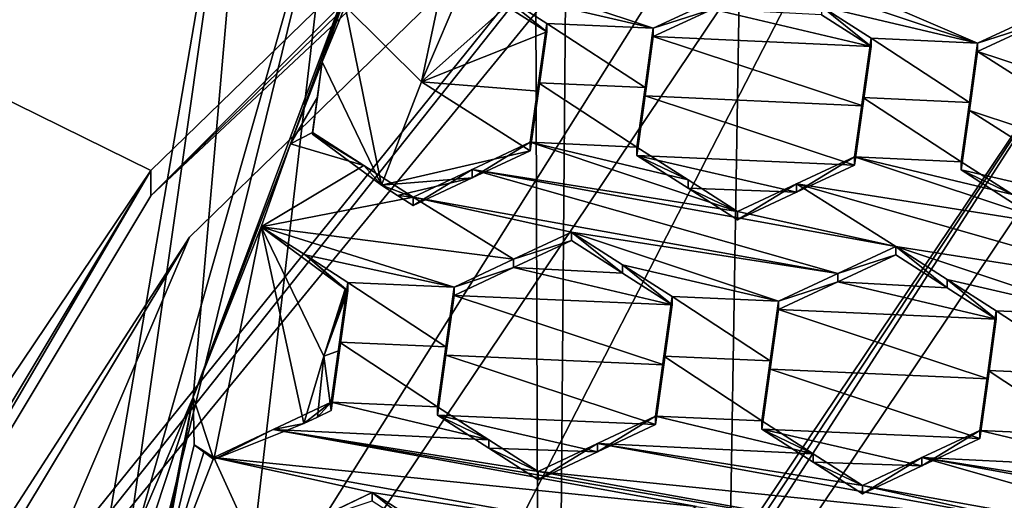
# Model space of a CAD drawing. Header units: metres. Extents: x -28 to 28, y -243 to 28.
# Tile 33 of 147: x -7.587 to -5.571, y -220.111 to -219.127. Entities that reach past the tile are written whole.
import ezdxf

# ---------------------------------------------------------------- set-up
doc = ezdxf.new("R2010")
doc.units = ezdxf.units.M
doc.layers.add('solid_10661043', color=7, linetype='CONTINUOUS')

msp = doc.modelspace()

# ---------------------------------------------------------------- linework, layer by layer
at = {"layer": 'solid_10661043'}
for points in [[(-8.796749, -239.850555, 149.604691), (-7.076779, -32.296349, 120.462425), (-10.953393, -30.718679, 120.170097)], [(-8.883803, -234.662857, 145.140564), (-9.640027, -31.808626, 116.613411), (-4.885979, -33.363503, 116.919937)], [(-8.796749, -239.850555, 149.604691), (-6.468189, -240.147827, 149.682373), (-7.076779, -32.296349, 120.462425)], [(-6.468189, -240.147827, 149.682373), (-2.982479, -33.177227, 120.627815), (-7.076779, -32.296349, 120.462425)], [(-6.468189, -240.147827, 149.682373), (0, -240.141998, 149.723801), (-2.982479, -33.177227, 120.627815)], [(-7.844851, -235.373428, 145.262589), (-8.883803, -234.662857, 145.140564), (-4.885979, -33.363503, 116.919937)], [(-6.610481, -235.649948, 145.324188), (-7.844851, -235.373428, 145.262589), (-4.885979, -33.363503, 116.919937)], [(-3.305357, -235.757614, 145.381073), (-6.610481, -235.649948, 145.324188), (-4.885979, -33.363503, 116.919937)], [(-11.355526, -223.03804, 136.270813), (-6.028765, -216.405304, 134.349167), (-11.453786, -208.963531, 132.502228)], [(-10.975, -220.152939, 119.273575), (-6.575505, -215.061996, 117.909462), (-8.696975, -218.756622, 118.191139)], [(-9.655563, -215.883743, 126.221199), (-6.575505, -215.061996, 117.909462), (-10.975, -220.152939, 119.273575)], [(-11.355526, -223.03804, 136.270813), (-7.12474, -218.511475, 134.943222), (-6.028765, -216.405304, 134.349167)], [(-5.652492, -217.817963, 117.939621), (-7.318684, -219.435486, 118.373039), (-8.696975, -218.756622, 118.191139)], [(-7.318685, -219.487244, 118.179855), (-7.318684, -219.435486, 118.373039), (-5.652492, -217.817963, 117.939621)], [(-7.318685, -219.487244, 118.179855), (-5.652492, -217.817963, 117.939621), (-5.652492, -217.86972, 117.746437)], [(-7.318685, -219.487244, 118.179855), (-5.652492, -217.86972, 117.746437), (-5.637803, -217.912552, 117.684898)], [(-5.637803, -217.912552, 117.684898), (-8.476583, -221.486069, 118.642418), (-8.50496, -221.460464, 118.708572)], [(-7.318685, -219.487244, 118.179855), (-5.637803, -217.912552, 117.684898), (-8.50496, -221.460464, 118.708572)], [(-5.637803, -217.912552, 117.684898), (-5.602021, -217.980042, 117.67247), (-8.476583, -221.486069, 118.642418)], [(-7.239349, -219.57193, 118.099014), (-5.602021, -217.980042, 117.67247), (-8.58188, -222.716446, 118.941582)], [(-5.591261, -218.268219, 117.749687), (-8.58188, -222.716446, 118.941582), (-5.602021, -217.980042, 117.67247)], [(-7.239349, -219.57193, 118.099014), (-8.476583, -221.486069, 118.642418), (-5.602021, -217.980042, 117.67247)], [(-5.591261, -218.268219, 117.749687), (-8.13539, -223.202301, 117.590561), (-8.58188, -222.716446, 118.941582)], [(-5.591261, -218.268219, 117.749687), (-5.300373, -218.985519, 116.46067), (-8.13539, -223.202301, 117.590561)], [(-6.938918, -218.743362, 134.979416), (-7.5, -220.705795, 135.329605), (-7.098173, -218.366455, 134.702774)], [(-7.231935, -219.899292, 130.661804), (-7.098173, -218.366455, 134.702774), (-7.5, -220.705795, 135.329605)], [(-7.231935, -219.899292, 130.661804), (-6.832017, -218.830139, 130.375336), (-7.098173, -218.366455, 134.702774)], [(-11.355526, -223.03804, 136.270813), (-7.457942, -220.850571, 135.579025), (-7.12474, -218.511475, 134.943222)], [(-7.12474, -218.511475, 134.943222), (-7.457942, -220.850571, 135.579025), (-6.938918, -218.743362, 134.979416)], [(-7.318684, -219.435486, 118.373039), (-8.62681, -221.377167, 118.893311), (-8.696975, -218.756622, 118.191139)], [(-6.938918, -218.743362, 134.979416), (-7.20031, -220.990677, 135.587311), (-7.5, -220.705795, 135.329605)], [(-7.457942, -220.850571, 135.579025), (-7.20031, -220.990677, 135.587311), (-6.938918, -218.743362, 134.979416)], [(-7.032395, -219.380966, 130.522919), (-6.832017, -218.830139, 130.375336), (-7.231935, -219.899292, 130.661804)], [(-7.032395, -219.380966, 130.522919), (-6.967452, -219.212784, 130.477859), (-6.832017, -218.830139, 130.375336)], [(-6.920612, -219.098831, 130.447327), (-6.832017, -218.830139, 130.375336), (-6.967452, -219.212784, 130.477859)], [(-5.588549, -218.936752, 130.802277), (-4.840044, -219.150452, 131.127914), (-5.469349, -218.882126, 130.815399)], [(-6.252801, -218.905609, 130.580597), (-5.625189, -219.174805, 130.892563), (-5.50428, -219.119064, 130.907089)], [(-6.049427, -219.033279, 130.69873), (-5.625189, -219.174805, 130.892563), (-6.252801, -218.905609, 130.580597)], [(-5.588549, -218.936752, 130.802277), (-5.385159, -219.06427, 130.920914), (-4.960921, -219.205856, 131.114548)], [(-5.588549, -218.936752, 130.802277), (-4.960921, -219.205856, 131.114548), (-4.840044, -219.150452, 131.127914)], [(-5.300373, -218.985519, 116.46067), (-8.100316, -223.22435, 117.544586), (-8.13539, -223.202301, 117.590561)], [(-5.300373, -218.985519, 116.46067), (-8.043475, -223.244019, 117.530037), (-8.100316, -223.22435, 117.544586)], [(-5.300373, -218.985519, 116.46067), (-5.242968, -219.076813, 116.413437), (-8.043475, -223.244019, 117.530037)], [(-6.713695, -219.002777, 130.474625), (-6.289457, -219.144302, 130.668488), (-6.16854, -219.088318, 130.683929)], [(-6.608927, -219.069672, 130.535599), (-6.289457, -219.144302, 130.668488), (-6.713695, -219.002777, 130.474625)], [(-6.764223, -219.253799, 130.488846), (-6.713695, -219.016037, 130.42514), (-6.920612, -219.098831, 130.447327)], [(-6.764223, -219.253799, 130.488846), (-6.675147, -219.044617, 130.4328), (-6.713695, -219.016037, 130.42514)], [(-6.764223, -219.253799, 130.488846), (-6.590217, -219.098816, 130.4823), (-6.675147, -219.044617, 130.4328)], [(-5.944675, -219.100082, 130.759964), (-5.625189, -219.174805, 130.892563), (-6.049427, -219.033279, 130.69873)], [(-5.242968, -219.076813, 116.413437), (8.043475, -227.407623, 118.645668), (-8.043475, -223.244019, 117.530037)], [(-6.608927, -219.069672, 130.535599), (-6.507575, -219.134384, 130.594543), (-6.289457, -219.144302, 130.668488)], [(-6.608927, -219.069672, 130.535599), (-6.507575, -219.151566, 130.530426), (-6.507575, -219.134384, 130.594543)], [(-6.590217, -219.098816, 130.4823), (-6.507575, -219.151566, 130.530426), (-6.608927, -219.069672, 130.535599)], [(-6.920612, -219.098831, 130.447327), (-6.967452, -219.212784, 130.477859), (-6.846274, -219.465668, 130.545624)], [(-6.764223, -219.253799, 130.488846), (-6.920612, -219.098831, 130.447327), (-6.846274, -219.465668, 130.545624)], [(-6.764223, -219.253799, 130.488846), (-6.507575, -219.151566, 130.530426), (-6.590217, -219.098816, 130.4823)], [(-6.16854, -219.105438, 130.620041), (-6.16854, -219.088318, 130.683929), (-6.289457, -219.144302, 130.668488)], [(-6.289457, -219.161453, 130.604523), (-6.16854, -219.105438, 130.620041), (-6.289457, -219.144302, 130.668488)], [(-5.843307, -219.181793, 130.755554), (-6.16854, -219.105438, 130.620041), (-6.289457, -219.161453, 130.604523)], [(-5.944661, -219.117157, 130.696243), (-6.16854, -219.105438, 130.620041), (-5.843307, -219.181793, 130.755554)], [(-5.843307, -219.164734, 130.819183), (-5.625189, -219.174805, 130.892563), (-5.944675, -219.100082, 130.759964)], [(-5.843307, -219.181793, 130.755554), (-5.843307, -219.164734, 130.819183), (-5.944675, -219.100082, 130.759964)], [(-5.944661, -219.117157, 130.696243), (-5.843307, -219.181793, 130.755554), (-5.944675, -219.100082, 130.759964)], [(-5.504279, -219.136047, 130.843689), (-5.50428, -219.119064, 130.907089), (-5.625189, -219.174805, 130.892563)], [(-6.524527, -219.273132, 130.574234), (-6.524527, -219.255966, 130.638321), (-6.507575, -219.134384, 130.594543)], [(-6.306409, -219.265793, 130.712585), (-6.507575, -219.134384, 130.594543), (-6.524527, -219.255966, 130.638321)], [(-6.507575, -219.151566, 130.530426), (-6.524527, -219.273132, 130.574234), (-6.507575, -219.134384, 130.594543)], [(-6.306409, -219.265793, 130.712585), (-6.289457, -219.144302, 130.668488), (-6.507575, -219.134384, 130.594543)], [(-6.306409, -219.265793, 130.712585), (-6.289457, -219.161453, 130.604523), (-6.289457, -219.144302, 130.668488)], [(-5.625189, -219.191818, 130.829086), (-5.504279, -219.136047, 130.843689), (-5.625189, -219.174805, 130.892563)], [(-5.195994, -219.333481, 131.024918), (-5.504279, -219.136047, 130.843689), (-5.625189, -219.191818, 130.829086)], [(-6.764223, -219.253799, 130.488846), (-6.524527, -219.273132, 130.574234), (-6.507575, -219.151566, 130.530426)], [(-6.306409, -219.282928, 130.648651), (-6.289457, -219.161453, 130.604523), (-6.306409, -219.265793, 130.712585)], [(-5.86026, -219.303085, 130.8004), (-6.289457, -219.161453, 130.604523), (-6.306409, -219.282928, 130.648651)], [(-5.86026, -219.303085, 130.8004), (-5.843307, -219.181793, 130.755554), (-6.289457, -219.161453, 130.604523)], [(-5.86026, -219.303085, 130.8004), (-5.843307, -219.164734, 130.819183), (-5.843307, -219.181793, 130.755554)], [(-5.86026, -219.303085, 130.8004), (-5.86026, -219.286041, 130.863998), (-5.843307, -219.164734, 130.819183)], [(-5.642143, -219.296005, 130.937775), (-5.843307, -219.164734, 130.819183), (-5.86026, -219.286041, 130.863998)], [(-5.642143, -219.296005, 130.937775), (-5.625189, -219.174805, 130.892563), (-5.843307, -219.164734, 130.819183)], [(-5.642143, -219.296005, 130.937775), (-5.625189, -219.191818, 130.829086), (-5.625189, -219.174805, 130.892563)], [(-5.642143, -219.313004, 130.874344), (-5.212951, -219.454681, 131.070221), (-5.625189, -219.191818, 130.829086)], [(-5.642143, -219.296005, 130.937775), (-5.642143, -219.313004, 130.874344), (-5.625189, -219.191818, 130.829086)], [(-5.195994, -219.333481, 131.024918), (-5.625189, -219.191818, 130.829086), (-5.212951, -219.454681, 131.070221)], [(-7.032395, -219.380966, 130.522919), (-6.977542, -219.285324, 130.503311), (-6.967452, -219.212784, 130.477859)], [(-6.967452, -219.212784, 130.477859), (-6.987637, -219.360886, 130.517548), (-6.846274, -219.465668, 130.545624)], [(-6.967452, -219.212784, 130.477859), (-6.987637, -219.357941, 130.528534), (-6.987637, -219.360886, 130.517548)], [(-6.967452, -219.212784, 130.477859), (-6.977542, -219.285324, 130.503311), (-6.987637, -219.357941, 130.528534)], [(-6.764223, -219.253799, 130.488846), (-6.846274, -219.465668, 130.545624), (-6.541487, -219.394958, 130.61734)], [(-6.764223, -219.253799, 130.488846), (-6.541487, -219.394958, 130.61734), (-6.524527, -219.273132, 130.574234)], [(-6.541487, -219.394958, 130.61734), (-6.541487, -219.377792, 130.681412), (-6.524527, -219.255966, 130.638321)], [(-6.323369, -219.387543, 130.755966), (-6.524527, -219.255966, 130.638321), (-6.541487, -219.377792, 130.681412)], [(-6.524527, -219.273132, 130.574234), (-6.541487, -219.394958, 130.61734), (-6.524527, -219.255966, 130.638321)], [(-6.306409, -219.265793, 130.712585), (-6.524527, -219.255966, 130.638321), (-6.323369, -219.387543, 130.755966)], [(-6.306409, -219.282928, 130.648651), (-6.306409, -219.265793, 130.712585), (-6.323369, -219.387543, 130.755966)], [(-7.032395, -219.380966, 130.522919), (-6.987637, -219.357941, 130.528534), (-6.977542, -219.285324, 130.503311)], [(-6.323369, -219.404663, 130.692062), (-6.306409, -219.282928, 130.648651), (-6.323369, -219.387543, 130.755966)], [(-5.877219, -219.424622, 130.844513), (-6.306409, -219.282928, 130.648651), (-6.323369, -219.404663, 130.692062)], [(-5.86026, -219.303085, 130.8004), (-6.306409, -219.282928, 130.648651), (-5.877219, -219.424622, 130.844513)], [(-5.877219, -219.407593, 130.908081), (-5.659101, -219.41745, 130.982224), (-5.86026, -219.286041, 130.863998)], [(-5.877219, -219.424622, 130.844513), (-5.877219, -219.407593, 130.908081), (-5.86026, -219.286041, 130.863998)], [(-5.86026, -219.303085, 130.8004), (-5.877219, -219.424622, 130.844513), (-5.86026, -219.286041, 130.863998)], [(-5.642143, -219.296005, 130.937775), (-5.86026, -219.286041, 130.863998), (-5.659101, -219.41745, 130.982224)], [(-5.642143, -219.296005, 130.937775), (-5.659101, -219.41745, 130.982224), (-5.642143, -219.313004, 130.874344)], [(-5.642143, -219.313004, 130.874344), (-5.659101, -219.434448, 130.918808), (-5.331826, -219.509781, 131.054825)], [(-5.659101, -219.41745, 130.982224), (-5.659101, -219.434448, 130.918808), (-5.642143, -219.313004, 130.874344)], [(-5.642143, -219.313004, 130.874344), (-5.331826, -219.509781, 131.054825), (-5.212951, -219.454681, 131.070221)], [(-7.032395, -219.380966, 130.522919), (-6.882766, -219.425079, 130.588898), (-6.987637, -219.357941, 130.528534)], [(-6.987637, -219.360886, 130.517548), (-6.987637, -219.357941, 130.528534), (-6.882766, -219.425079, 130.588898)], [(-6.987637, -219.360886, 130.517548), (-6.882766, -219.425079, 130.588898), (-6.846274, -219.465668, 130.545624)], [(-7.092988, -219.550659, 130.56839), (-7.032395, -219.380966, 130.522919), (-7.231935, -219.899292, 130.661804)], [(-7.092988, -219.550659, 130.56839), (-6.882766, -219.425079, 130.588898), (-7.032395, -219.380966, 130.522919)], [(-6.660429, -219.433304, 130.664581), (-6.11725, -219.519363, 130.875061), (-6.541487, -219.377792, 130.681412)], [(-6.660428, -219.450485, 130.600449), (-6.660429, -219.433304, 130.664581), (-6.541487, -219.377792, 130.681412)], [(-6.660428, -219.450485, 130.600449), (-6.541487, -219.377792, 130.681412), (-6.541487, -219.394958, 130.61734)], [(-6.218311, -219.454727, 130.816696), (-6.323369, -219.387543, 130.755966), (-6.541487, -219.377792, 130.681412)], [(-6.218311, -219.454727, 130.816696), (-6.541487, -219.377792, 130.681412), (-6.11725, -219.519363, 130.875061)], [(-6.218311, -219.454727, 130.816696), (-6.323369, -219.404663, 130.692062), (-6.323369, -219.387543, 130.755966)], [(-6.660428, -219.450485, 130.600449), (-6.541487, -219.394958, 130.61734), (-6.846274, -219.465668, 130.545624)], [(-6.218324, -219.471817, 130.752884), (-6.323369, -219.404663, 130.692062), (-6.218311, -219.454727, 130.816696)], [(-5.996122, -219.479965, 130.828278), (-6.323369, -219.404663, 130.692062), (-6.218324, -219.471817, 130.752884)], [(-5.996122, -219.479965, 130.828278), (-5.877219, -219.424622, 130.844513), (-6.323369, -219.404663, 130.692062)], [(-5.996123, -219.462906, 130.891922), (-5.452982, -219.549133, 131.101883), (-5.877219, -219.407593, 130.908081)], [(-5.996122, -219.479965, 130.828278), (-5.996123, -219.462906, 130.891922), (-5.877219, -219.407593, 130.908081)], [(-5.996122, -219.479965, 130.828278), (-5.877219, -219.407593, 130.908081), (-5.877219, -219.424622, 130.844513)], [(-5.877219, -219.407593, 130.908081), (-5.452982, -219.549133, 131.101883), (-5.554008, -219.484589, 131.043259)], [(-5.877219, -219.407593, 130.908081), (-5.554008, -219.484589, 131.043259), (-5.659101, -219.41745, 130.982224)], [(-7.092988, -219.550659, 130.56839), (-6.781518, -219.489914, 130.64711), (-6.882766, -219.425079, 130.588898)], [(-6.882766, -219.425079, 130.588898), (-6.781518, -219.489914, 130.64711), (-6.846274, -219.465668, 130.545624)], [(-5.659101, -219.41745, 130.982224), (-5.554008, -219.484589, 131.043259), (-5.659101, -219.434448, 130.918808)], [(-7.318684, -219.435486, 118.373039), (-8.50496, -221.408707, 118.901764), (-8.62681, -221.377167, 118.893311)], [(-7.318684, -219.435486, 118.373039), (-8.50496, -221.460464, 118.708572), (-8.50496, -221.408707, 118.901764)], [(-7.318685, -219.487244, 118.179855), (-8.50496, -221.460464, 118.708572), (-7.318684, -219.435486, 118.373039)], [(-6.660429, -219.433304, 130.664581), (-6.781518, -219.507111, 130.582901), (-6.781518, -219.489914, 130.64711)], [(-6.660428, -219.450485, 130.600449), (-6.781518, -219.507111, 130.582901), (-6.660429, -219.433304, 130.664581)], [(-6.660429, -219.433304, 130.664581), (-6.781518, -219.489914, 130.64711), (-5.91184, -219.64653, 130.991791)], [(-6.660429, -219.433304, 130.664581), (-5.91184, -219.64653, 130.991791), (-5.793028, -219.591064, 131.008636)], [(-6.660429, -219.433304, 130.664581), (-5.793028, -219.591064, 131.008636), (-6.11725, -219.519363, 130.875061)], [(-5.659101, -219.434448, 130.918808), (-5.554027, -219.501541, 130.979935), (-5.331826, -219.509781, 131.054825)], [(-5.554008, -219.484589, 131.043259), (-5.554027, -219.501541, 130.979935), (-5.659101, -219.434448, 130.918808)], [(-6.660428, -219.450485, 130.600449), (-6.846274, -219.465668, 130.545624), (-6.813715, -219.486496, 130.564362)], [(-6.781518, -219.489914, 130.64711), (-6.813715, -219.486496, 130.564362), (-6.846274, -219.465668, 130.545624)], [(-6.660428, -219.450485, 130.600449), (-6.813715, -219.486496, 130.564362), (-6.781518, -219.507111, 130.582901)], [(-6.218324, -219.471817, 130.752884), (-6.218311, -219.454727, 130.816696), (-6.11725, -219.519363, 130.875061)], [(-5.996123, -219.462906, 130.891922), (-6.11725, -219.519363, 130.875061), (-5.793028, -219.591064, 131.008636)], [(-5.996123, -219.462906, 130.891922), (-6.11725, -219.536438, 130.81134), (-6.11725, -219.519363, 130.875061)], [(-5.996122, -219.479965, 130.828278), (-6.11725, -219.536438, 130.81134), (-5.996123, -219.462906, 130.891922)], [(-5.996123, -219.462906, 130.891922), (-5.247527, -219.676117, 131.219177), (-5.452982, -219.549133, 131.101883)], [(-5.996123, -219.462906, 130.891922), (-5.793028, -219.591064, 131.008636), (-5.247527, -219.676117, 131.219177)], [(-6.781518, -219.489914, 130.64711), (-6.781518, -219.507111, 130.582901), (-6.813715, -219.486496, 130.564362)], [(-6.11725, -219.536438, 130.81134), (-6.218324, -219.471817, 130.752884), (-6.11725, -219.519363, 130.875061)], [(-5.996122, -219.479965, 130.828278), (-6.218324, -219.471817, 130.752884), (-6.11725, -219.536438, 130.81134)], [(-7.092988, -219.550659, 130.56839), (-6.576159, -219.617233, 130.763336), (-6.781518, -219.489914, 130.64711)], [(-6.457297, -219.561584, 130.780777), (-6.781518, -219.489914, 130.64711), (-6.576159, -219.617233, 130.763336)], [(-5.91184, -219.64653, 130.991791), (-6.781518, -219.489914, 130.64711), (-6.457297, -219.561584, 130.780777)], [(-7.189388, -220.0271, 130.69606), (-7.092988, -219.550659, 130.56839), (-7.231935, -219.899292, 130.661804)], [(-7.189388, -220.0271, 130.69606), (-7.005517, -219.953522, 130.676346), (-7.092988, -219.550659, 130.56839)], [(-7.092988, -219.550659, 130.56839), (-6.697328, -219.674042, 130.745224), (-6.576159, -219.617233, 130.763336)], [(-7.002913, -219.608414, 130.619904), (-6.697328, -219.674042, 130.745224), (-7.092988, -219.550659, 130.56839)], [(-6.964558, -219.815521, 130.639359), (-6.920686, -219.67836, 130.602615), (-7.092988, -219.550659, 130.56839)], [(-7.002913, -219.608414, 130.619904), (-7.092988, -219.550659, 130.56839), (-6.920686, -219.67836, 130.602615)], [(-7.005517, -219.953522, 130.676346), (-6.964558, -219.815521, 130.639359), (-7.092988, -219.550659, 130.56839)], [(-6.457297, -219.57872, 130.716827), (-6.457297, -219.561584, 130.780777), (-6.576159, -219.617233, 130.763336)], [(-6.352279, -219.628845, 130.84111), (-6.03306, -219.703232, 130.974197), (-6.457297, -219.561584, 130.780777)], [(-5.91184, -219.64653, 130.991791), (-6.457297, -219.561584, 130.780777), (-6.03306, -219.703232, 130.974197)], [(-6.352284, -219.64595, 130.777237), (-6.457297, -219.561584, 130.780777), (-6.457297, -219.57872, 130.716827)], [(-6.352284, -219.64595, 130.777237), (-6.352279, -219.628845, 130.84111), (-6.457297, -219.561584, 130.780777)], [(-7.239349, -219.57193, 118.099014), (-8.58188, -222.716446, 118.941582), (-8.407458, -221.511581, 118.618744)], [(-7.239349, -219.57193, 118.099014), (-8.407458, -221.511581, 118.618744), (-8.476583, -221.486069, 118.642418)], [(-6.576159, -219.634384, 130.69931), (-6.457297, -219.57872, 130.716827), (-6.576159, -219.617233, 130.763336)], [(-6.352284, -219.64595, 130.777237), (-6.457297, -219.57872, 130.716827), (-6.576159, -219.634384, 130.69931)], [(-7.002913, -219.608414, 130.619904), (-6.915445, -219.681732, 130.605606), (-6.915445, -219.664505, 130.669876)], [(-7.002913, -219.608414, 130.619904), (-6.915445, -219.664505, 130.669876), (-6.697328, -219.674042, 130.745224)], [(-7.002913, -219.608414, 130.619904), (-6.918065, -219.680038, 130.604111), (-6.915445, -219.681732, 130.605606)], [(-7.002913, -219.608414, 130.619904), (-6.920686, -219.67836, 130.602615), (-6.918065, -219.680038, 130.604111)], [(-5.91184, -219.64653, 130.991791), (-5.793028, -219.608078, 130.945175), (-5.793028, -219.591064, 131.008636)], [(-5.911839, -219.663559, 130.928253), (-5.793028, -219.608078, 130.945175), (-5.91184, -219.64653, 130.991791)], [(-5.911839, -219.663559, 130.928253), (-5.687788, -219.675385, 131.005997), (-5.793028, -219.608078, 130.945175)], [(-5.687788, -219.675385, 131.005997), (-5.6878, -219.658386, 131.069366), (-5.793028, -219.591064, 131.008636)], [(-5.368792, -219.732651, 131.202271), (-5.793028, -219.591064, 131.008636), (-5.6878, -219.658386, 131.069366)], [(-5.793028, -219.608078, 130.945175), (-5.687788, -219.675385, 131.005997), (-5.793028, -219.591064, 131.008636)], [(-5.247527, -219.676117, 131.219177), (-5.793028, -219.591064, 131.008636), (-5.368792, -219.732651, 131.202271)], [(-6.576159, -219.634384, 130.69931), (-6.576159, -219.617233, 130.763336), (-6.697328, -219.674042, 130.745224)], [(-6.352284, -219.64595, 130.777237), (-6.251177, -219.710709, 130.835327), (-6.352279, -219.628845, 130.84111)], [(-6.251177, -219.693619, 130.899094), (-6.03306, -219.703232, 130.974197), (-6.352279, -219.628845, 130.84111)], [(-6.251177, -219.710709, 130.835327), (-6.251177, -219.693619, 130.899094), (-6.352279, -219.628845, 130.84111)], [(-6.697328, -219.691223, 130.681122), (-6.576159, -219.634384, 130.69931), (-6.697328, -219.674042, 130.745224)], [(-6.251177, -219.710709, 130.835327), (-6.576159, -219.634384, 130.69931), (-6.697328, -219.691223, 130.681122)], [(-6.352284, -219.64595, 130.777237), (-6.576159, -219.634384, 130.69931), (-6.251177, -219.710709, 130.835327)], [(-5.911839, -219.663559, 130.928253), (-5.91184, -219.64653, 130.991791), (-6.03306, -219.703232, 130.974197)], [(-6.932395, -219.80423, 130.645844), (-6.932395, -219.787018, 130.710083), (-6.915445, -219.664505, 130.669876)], [(-6.714277, -219.796494, 130.785645), (-6.915445, -219.664505, 130.669876), (-6.932395, -219.787018, 130.710083)], [(-6.915445, -219.681732, 130.605606), (-6.932395, -219.80423, 130.645844), (-6.915445, -219.664505, 130.669876)], [(-6.714277, -219.796494, 130.785645), (-6.697328, -219.674042, 130.745224), (-6.915445, -219.664505, 130.669876)], [(-5.911839, -219.663559, 130.928253), (-6.03306, -219.720276, 130.910599), (-5.586909, -219.739914, 131.06424)], [(-5.911839, -219.663559, 130.928253), (-6.03306, -219.703232, 130.974197), (-6.03306, -219.720276, 130.910599)], [(-5.911839, -219.663559, 130.928253), (-5.586909, -219.739914, 131.06424), (-5.687788, -219.675385, 131.005997)], [(-5.586909, -219.739914, 131.06424), (-5.586909, -219.722961, 131.127502), (-5.6878, -219.658386, 131.069366)], [(-5.368792, -219.732651, 131.202271), (-5.6878, -219.658386, 131.069366), (-5.586909, -219.722961, 131.127502)], [(-5.687788, -219.675385, 131.005997), (-5.586909, -219.739914, 131.06424), (-5.6878, -219.658386, 131.069366)], [(-6.918065, -219.680038, 130.604111), (-6.920686, -219.67836, 130.602615), (-6.964558, -219.815521, 130.639359)], [(-6.918065, -219.680038, 130.604111), (-6.964558, -219.815521, 130.639359), (-6.915445, -219.681732, 130.605606)], [(-6.964558, -219.815521, 130.639359), (-6.932395, -219.80423, 130.645844), (-6.915445, -219.681732, 130.605606)], [(-6.714277, -219.796494, 130.785645), (-6.697328, -219.691223, 130.681122), (-6.697328, -219.674042, 130.745224)], [(-6.268126, -219.833023, 130.876251), (-6.697328, -219.691223, 130.681122), (-6.714277, -219.813675, 130.721558)], [(-6.714277, -219.796494, 130.785645), (-6.714277, -219.813675, 130.721558), (-6.697328, -219.691223, 130.681122)], [(-6.268126, -219.833023, 130.876251), (-6.251177, -219.710709, 130.835327), (-6.697328, -219.691223, 130.681122)], [(-6.268126, -219.815948, 130.940002), (-6.050008, -219.825485, 131.01535), (-6.251177, -219.693619, 130.899094)], [(-6.268126, -219.833023, 130.876251), (-6.251177, -219.693619, 130.899094), (-6.251177, -219.710709, 130.835327)], [(-6.268126, -219.815948, 130.940002), (-6.251177, -219.693619, 130.899094), (-6.268126, -219.833023, 130.876251)], [(-6.251177, -219.693619, 130.899094), (-6.050008, -219.825485, 131.01535), (-6.03306, -219.703232, 130.974197)], [(-6.03306, -219.720276, 130.910599), (-6.03306, -219.703232, 130.974197), (-6.050008, -219.825485, 131.01535)], [(-6.050008, -219.842514, 130.951767), (-6.03306, -219.720276, 130.910599), (-6.050008, -219.825485, 131.01535)], [(-5.603858, -219.862, 131.105988), (-6.03306, -219.720276, 130.910599), (-6.050008, -219.842514, 130.951767)], [(-5.603858, -219.862, 131.105988), (-5.586909, -219.739914, 131.06424), (-6.03306, -219.720276, 130.910599)], [(-5.603858, -219.862, 131.105988), (-5.586909, -219.722961, 131.127502), (-5.586909, -219.739914, 131.06424)], [(-5.603858, -219.845047, 131.169235), (-5.38574, -219.85466, 131.244324), (-5.586909, -219.722961, 131.127502)], [(-5.603858, -219.862, 131.105988), (-5.603858, -219.845047, 131.169235), (-5.586909, -219.722961, 131.127502)], [(-5.38574, -219.85466, 131.244324), (-5.368792, -219.732651, 131.202271), (-5.586909, -219.722961, 131.127502)], [(-6.949357, -219.927017, 130.685379), (-6.949357, -219.909805, 130.749603), (-6.932395, -219.787018, 130.710083)], [(-6.731239, -219.91925, 130.825363), (-6.932395, -219.787018, 130.710083), (-6.949357, -219.909805, 130.749603)], [(-6.932395, -219.80423, 130.645844), (-6.949357, -219.927017, 130.685379), (-6.932395, -219.787018, 130.710083)], [(-6.714277, -219.796494, 130.785645), (-6.932395, -219.787018, 130.710083), (-6.731239, -219.91925, 130.825363)], [(-6.964558, -219.815521, 130.639359), (-6.949357, -219.927017, 130.685379), (-6.932395, -219.80423, 130.645844)], [(-6.714277, -219.796494, 130.785645), (-6.731239, -219.91925, 130.825363), (-6.714277, -219.813675, 130.721558)], [(-6.964558, -219.815521, 130.639359), (-7.005517, -219.953522, 130.676346), (-6.977367, -219.940247, 130.680878)], [(-6.977367, -219.940247, 130.680878), (-6.949357, -219.927017, 130.685379), (-6.964558, -219.815521, 130.639359)], [(-6.714277, -219.813675, 130.721558), (-6.731239, -219.91925, 130.825363), (-6.731239, -219.936417, 130.761292)], [(-6.285089, -219.955658, 130.916412), (-6.714277, -219.813675, 130.721558), (-6.731239, -219.936417, 130.761292)], [(-6.285089, -219.955658, 130.916412), (-6.268126, -219.833023, 130.876251), (-6.714277, -219.813675, 130.721558)], [(-6.285089, -219.938583, 130.980148), (-6.066971, -219.948044, 131.05574), (-6.268126, -219.815948, 130.940002)], [(-6.268126, -219.815948, 130.940002), (-6.268126, -219.833023, 130.876251), (-6.285089, -219.955658, 130.916412)], [(-6.285089, -219.938583, 130.980148), (-6.268126, -219.815948, 130.940002), (-6.285089, -219.955658, 130.916412)], [(-6.268126, -219.815948, 130.940002), (-6.066971, -219.948044, 131.05574), (-6.050008, -219.825485, 131.01535)], [(-6.050008, -219.842514, 130.951767), (-6.050008, -219.825485, 131.01535), (-6.066971, -219.948044, 131.05574)], [(-6.066971, -219.965088, 130.992172), (-6.050008, -219.842514, 130.951767), (-6.066971, -219.948044, 131.05574)], [(-5.620821, -219.984421, 131.146927), (-6.050008, -219.842514, 130.951767), (-6.066971, -219.965088, 130.992172)], [(-5.603858, -219.862, 131.105988), (-6.050008, -219.842514, 130.951767), (-5.620821, -219.984421, 131.146927)], [(-5.620821, -219.967484, 131.210159), (-5.402703, -219.97702, 131.285522), (-5.603858, -219.845047, 131.169235)], [(-5.620821, -219.984421, 131.146927), (-5.620821, -219.967484, 131.210159), (-5.603858, -219.845047, 131.169235)], [(-5.603858, -219.862, 131.105988), (-5.620821, -219.984421, 131.146927), (-5.603858, -219.845047, 131.169235)], [(-5.603858, -219.845047, 131.169235), (-5.402703, -219.97702, 131.285522), (-5.38574, -219.85466, 131.244324)], [(-7.453771, -220.420425, 133.182587), (-7.231935, -219.899292, 130.661804), (-7.5, -220.705795, 135.329605)], [(-7.453771, -220.420425, 133.182587), (-7.453771, -221.015717, 130.960953), (-7.231935, -219.899292, 130.661804)], [(-7.312683, -220.338379, 130.779465), (-7.231935, -219.899292, 130.661804), (-7.453771, -221.015717, 130.960953)], [(-7.312683, -220.338379, 130.779465), (-7.229663, -219.997238, 130.688049), (-7.231935, -219.899292, 130.661804)], [(-7.229663, -219.997238, 130.688049), (-7.189388, -220.0271, 130.69606), (-7.231935, -219.899292, 130.661804)], [(-7.068087, -219.965851, 130.730515), (-6.626383, -219.986633, 130.88472), (-6.949357, -219.909805, 130.749603)], [(-7.068087, -219.965851, 130.730515), (-6.949357, -219.909805, 130.749603), (-7.005517, -219.953522, 130.676346)], [(-6.977367, -219.940247, 130.680878), (-7.005517, -219.953522, 130.676346), (-6.949357, -219.909805, 130.749603)], [(-6.977367, -219.940247, 130.680878), (-6.949357, -219.909805, 130.749603), (-6.949357, -219.927017, 130.685379)], [(-6.731239, -219.91925, 130.825363), (-6.949357, -219.909805, 130.749603), (-6.626383, -219.986633, 130.88472)], [(-6.731239, -219.936417, 130.761292), (-6.731239, -219.91925, 130.825363), (-6.626383, -219.986633, 130.88472)], [(-6.626377, -220.003784, 130.82074), (-6.731239, -219.936417, 130.761292), (-6.626383, -219.986633, 130.88472)], [(-6.403731, -220.011566, 130.897598), (-6.731239, -219.936417, 130.761292), (-6.626377, -220.003784, 130.82074)], [(-6.403731, -220.011566, 130.897598), (-6.285089, -219.955658, 130.916412), (-6.731239, -219.936417, 130.761292)], [(-6.403731, -219.994476, 130.961411), (-5.961892, -220.015518, 131.115448), (-6.285089, -219.938583, 130.980148)], [(-6.285089, -219.938583, 130.980148), (-6.285089, -219.955658, 130.916412), (-6.403731, -220.011566, 130.897598)], [(-6.403731, -219.994476, 130.961411), (-6.285089, -219.938583, 130.980148), (-6.403731, -220.011566, 130.897598)], [(-6.285089, -219.938583, 130.980148), (-5.961892, -220.015518, 131.115448), (-6.066971, -219.948044, 131.05574)], [(-5.961892, -220.015518, 131.115448), (-6.066971, -219.965088, 130.992172), (-6.066971, -219.948044, 131.05574)], [(-7.068087, -219.965851, 130.730515), (-7.005517, -219.953522, 130.676346), (-7.189388, -220.0271, 130.69606)], [(-7.068087, -219.965851, 130.730515), (-7.189388, -220.023163, 130.710724), (-6.200899, -220.123444, 131.075531)], [(-7.068087, -219.965851, 130.730515), (-7.189388, -220.0271, 130.69606), (-7.189388, -220.023163, 130.710724)], [(-5.655058, -220.207993, 131.28743), (-7.068087, -219.965851, 130.730515), (-6.200899, -220.123444, 131.075531)], [(-7.068087, -219.965851, 130.730515), (-6.52512, -220.051743, 130.941925), (-6.626383, -219.986633, 130.88472)], [(-5.655058, -220.207993, 131.28743), (-6.52512, -220.051743, 130.941925), (-7.068087, -219.965851, 130.730515)], [(-5.739366, -220.040176, 131.128555), (-5.620821, -219.984421, 131.146927), (-6.066971, -219.965088, 130.992172)], [(-5.961885, -220.032532, 131.051987), (-6.066971, -219.965088, 130.992172), (-5.961892, -220.015518, 131.115448)], [(-5.739366, -220.040176, 131.128555), (-6.066971, -219.965088, 130.992172), (-5.961885, -220.032532, 131.051987)], [(-5.739366, -220.023224, 131.191864), (-5.297342, -220.044601, 131.345673), (-5.620821, -219.967484, 131.210159)], [(-5.739366, -220.040176, 131.128555), (-5.620821, -219.967484, 131.210159), (-5.620821, -219.984421, 131.146927)], [(-5.739366, -220.040176, 131.128555), (-5.739366, -220.023224, 131.191864), (-5.620821, -219.967484, 131.210159)], [(-5.620821, -219.967484, 131.210159), (-5.297342, -220.044601, 131.345673), (-5.402703, -219.97702, 131.285522)], [(-6.626377, -220.003784, 130.82074), (-6.626383, -219.986633, 130.88472), (-6.52512, -220.051743, 130.941925)], [(-7.209463, -220.010239, 130.699432), (-7.229663, -219.997238, 130.688049), (-7.312683, -220.338379, 130.779465)], [(-7.209463, -220.010239, 130.699432), (-7.312683, -220.338379, 130.779465), (-7.189388, -220.023163, 130.710724)], [(-7.189388, -220.0271, 130.69606), (-7.229663, -219.997238, 130.688049), (-7.209463, -220.010239, 130.699432)], [(-7.209463, -220.010239, 130.699432), (-7.189388, -220.023163, 130.710724), (-7.189388, -220.0271, 130.69606)], [(-6.52512, -220.068863, 130.878052), (-6.626377, -220.003784, 130.82074), (-6.52512, -220.051743, 130.941925)], [(-6.403731, -220.011566, 130.897598), (-6.626377, -220.003784, 130.82074), (-6.52512, -220.068863, 130.878052)], [(-6.403731, -219.994476, 130.961411), (-6.52512, -220.068863, 130.878052), (-6.52512, -220.051743, 130.941925)], [(-6.403731, -219.994476, 130.961411), (-6.52512, -220.051743, 130.941925), (-5.536631, -220.152115, 131.306427)], [(-6.403731, -219.994476, 130.961411), (-6.403731, -220.011566, 130.897598), (-6.52512, -220.068863, 130.878052)], [(-6.403731, -219.994476, 130.961411), (-5.860852, -220.080429, 131.17276), (-5.961892, -220.015518, 131.115448)], [(-6.403731, -219.994476, 130.961411), (-5.536631, -220.152115, 131.306427), (-5.860852, -220.080429, 131.17276)], [(-7.189388, -220.023163, 130.710724), (-7.312683, -220.338379, 130.779465), (-7.105198, -220.208542, 130.804184)], [(-7.189388, -220.023163, 130.710724), (-7.105198, -220.208542, 130.804184), (-6.865167, -220.094879, 130.844254)], [(-6.319444, -220.179474, 131.056152), (-7.189388, -220.023163, 130.710724), (-6.865167, -220.094879, 130.844254)], [(-6.319444, -220.179474, 131.056152), (-6.200899, -220.123444, 131.075531), (-7.189388, -220.023163, 130.710724)], [(-5.961885, -220.032532, 131.051987), (-5.961892, -220.015518, 131.115448), (-5.860852, -220.080429, 131.17276)], [(-5.860852, -220.097412, 131.109375), (-5.961885, -220.032532, 131.051987), (-5.860852, -220.080429, 131.17276)], [(-5.739366, -220.040176, 131.128555), (-5.961885, -220.032532, 131.051987), (-5.860852, -220.097412, 131.109375)], [(-5.739366, -220.023224, 131.191864), (-5.860852, -220.097412, 131.109375), (-5.860852, -220.080429, 131.17276)], [(-5.739366, -220.023224, 131.191864), (-5.860852, -220.080429, 131.17276), (-4.990656, -220.236618, 131.518265)], [(-5.739366, -220.040176, 131.128555), (-5.860852, -220.097412, 131.109375), (-5.739366, -220.023224, 131.191864)], [(-5.739366, -220.023224, 131.191864), (-5.196584, -220.109253, 131.403091), (-5.297342, -220.044601, 131.345673)], [(-5.739366, -220.023224, 131.191864), (-4.872363, -220.180923, 131.536804), (-5.196584, -220.109253, 131.403091)], [(-5.739366, -220.023224, 131.191864), (-4.990656, -220.236618, 131.518265), (-4.872363, -220.180923, 131.536804)], [(-5.655058, -220.207993, 131.28743), (-5.536631, -220.152115, 131.306427), (-6.52512, -220.051743, 130.941925)], [(-4.990656, -220.236618, 131.518265), (-5.860852, -220.080429, 131.17276), (-5.536631, -220.152115, 131.306427)], [(-6.865167, -220.094879, 130.844254), (-7.105198, -220.208542, 130.804184), (-6.983816, -220.151031, 130.824585)], [(-6.865167, -220.112061, 130.780136), (-6.865167, -220.094879, 130.844254), (-6.983816, -220.151031, 130.824585)], [(-6.76039, -220.179504, 130.839066), (-6.865167, -220.094879, 130.844254), (-6.865167, -220.112061, 130.780136)], [(-6.760383, -220.162338, 130.903107), (-6.865167, -220.094879, 130.844254), (-6.76039, -220.179504, 130.839066)], [(-6.319444, -220.179474, 131.056152), (-6.865167, -220.094879, 130.844254), (-6.760383, -220.162338, 130.903107)]]:
    msp.add_3dface(points, dxfattribs=at)

doc.saveas('drawing.dxf')
